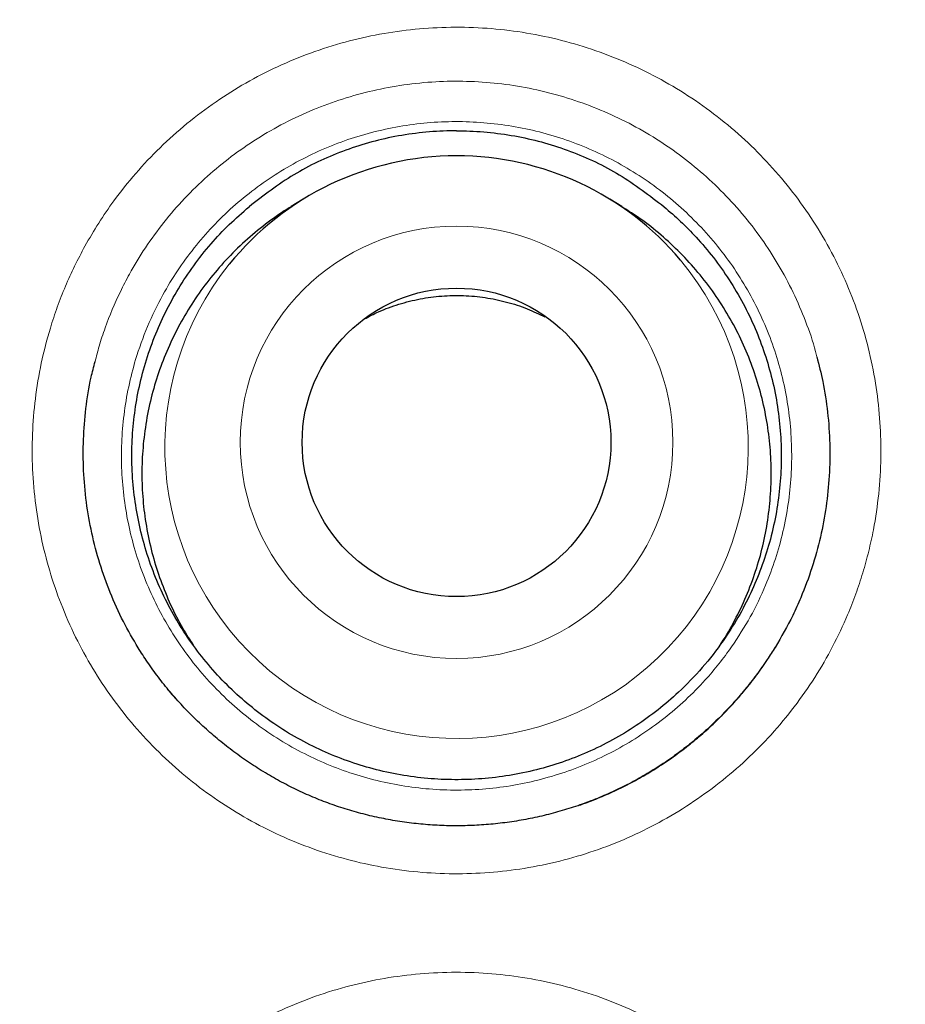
# Model space of a CAD drawing. Header units: millimetres. Extents: x 8 to 869, y 12 to 812.
# Tile 69 of 230: x 406.65 to 410.17, y 800.12 to 804.03. Entities that reach past the tile are written whole.
import ezdxf

# ---------------------------------------------------------------- set-up
doc = ezdxf.new("R2010")
doc.units = ezdxf.units.MM

msp = doc.modelspace()

# ---------------------------------------------------------------- linework, layer by layer
at = {"color": 7, "linetype": 'Continuous', "lineweight": 30}
for p, q in [((407.7774, 803.3183), (407.7299, 803.2891)), ((409.0426, 803.2891), (408.9951, 803.3183)), ((409.5939, 801.4522), (409.5996, 801.4604))]:
    msp.add_line(p, q, dxfattribs=at)
at = {"color": 252, "linetype": 'Continuous', "lineweight": 0}
for centre, radius in [((408.3863, 794.3141), 16.6978), ((408.3863, 794.3141), 15.9984), ((408.3862, 802.3531), 0.8585)]:
    msp.add_circle(centre, radius, dxfattribs=at)
at = {"color": 7, "linetype": 'Continuous', "lineweight": 30}
for centre, radius in [((408.3863, 794.3141), 16.1738), ((408.3862, 802.3528), 0.6126)]:
    msp.add_circle(centre, radius, dxfattribs=at)
for centre, start, end in [((408.386, 802.3315), 89.9876, 141.0529), ((408.3865, 802.3315), 39.999, 90.0141)]:
    msp.add_arc(centre, 1.1594, start, end, dxfattribs=at)
at = {"color": 252, "linetype": 'Continuous', "lineweight": 0}
msp.add_arc((408.3862, 802.3344), 1.1577, 141.1738, 39.8791, dxfattribs=at)
at = {"color": 7, "linetype": 'Continuous', "lineweight": 30}
for points, knots in [([(408.3863, 812.1662), (408.3667, 812.1663), (408.2616, 812.1669), (408.0712, 812.1642), (407.815, 812.158), (407.5588, 812.1478), (407.3023, 812.134), (407.0457, 812.1164), (406.7893, 812.0951), (406.5329, 812.07), (406.2767, 812.0413), (406.0205, 812.0088), (405.7644, 811.9725), (405.5085, 811.9325), (405.2532, 811.8889), (404.9986, 811.8415), (404.7448, 811.7905), (404.4917, 811.7359), (404.2394, 811.6776), (403.9879, 811.6156), (403.7372, 811.55), (403.4879, 811.4808), (403.2398, 811.4082), (402.9931, 811.332), (402.7473, 811.2523), (402.5029, 811.169), (402.2599, 811.0824), (402.0187, 810.9923), (401.7794, 810.8991), (401.5413, 810.8022), (401.3043, 810.7019), (401.0682, 810.5979), (400.8339, 810.4906), (400.6013, 810.3799), (400.3704, 810.266), (400.1413, 810.1488), (399.9138, 810.0282), (399.6881, 809.9042), (399.464, 809.777), (399.2415, 809.6463), (399.0207, 809.5123), (398.8015, 809.375), (398.5838, 809.2341), (398.3678, 809.0899), (398.1533, 808.9422), (397.9407, 808.7914), (397.7306, 808.6377), (397.5232, 808.4813), (397.3186, 808.3225), (397.1168, 808.161), (396.9175, 807.9968), (396.721, 807.83), (396.5271, 807.6606), (396.3357, 807.4885), (396.147, 807.3136), (395.9609, 807.1361), (395.7773, 806.9559), (395.5963, 806.773), (395.4179, 806.5874), (395.242, 806.3991), (395.0686, 806.2079), (394.8978, 806.0141), (394.7298, 805.8178), (394.5647, 805.6191), (394.4026, 805.4181), (394.2431, 805.2144), (394.0862, 805.0081), (393.9322, 804.7993), (393.7809, 804.5881), (393.6326, 804.3745), (393.4873, 804.1587), (393.3452, 803.9408), (393.2062, 803.721), (393.0704, 803.4994), (392.938, 803.276), (392.809, 803.051), (392.6835, 802.8246), (392.5614, 802.5967), (392.4429, 802.3676), (392.3279, 802.137), (392.2162, 801.9047), (392.1077, 801.6706), (392.0026, 801.4349), (391.901, 801.1979), (391.8029, 800.9597), (391.7085, 800.7205), (391.6177, 800.4804), (391.5303, 800.2387), (391.4462, 799.9954), (391.3655, 799.7502), (391.2882, 799.5038), (391.2145, 799.2562), (391.1443, 799.0074), (391.0776, 798.7572), (391.0144, 798.5057), (390.9548, 798.253), (390.8987, 797.9992), (390.8463, 797.7447), (390.7976, 797.4895), (390.7525, 797.2338), (390.7112, 796.9773), (390.6736, 796.7203), (390.6396, 796.4625), (390.6094, 796.2046), (390.5829, 795.9467), (390.5602, 795.6888), (390.5413, 795.4308), (390.526, 795.1727), (390.5145, 794.9145), (390.5067, 794.6566), (390.5027, 794.3988), (390.5024, 794.1412), (390.5058, 793.8833), (390.5129, 793.625), (390.5238, 793.3665), (390.5383, 793.1083), (390.5567, 792.8504), (390.5787, 792.5928), (390.6044, 792.3355), (390.6339, 792.0785), (390.6671, 791.8218), (390.7041, 791.5654), (390.7447, 791.3094), (390.7891, 791.0537), (390.8372, 790.7983), (390.889, 790.5433), (390.9446, 790.2886), (391.0039, 790.0344), (391.0668, 789.7811), (391.1332, 789.5292), (391.2031, 789.2789), (391.2764, 789.0301), (391.3531, 788.7828), (391.4333, 788.537), (391.5169, 788.2927), (391.604, 788.0497), (391.6946, 787.8082), (391.7886, 787.568), (391.8861, 787.3292), (391.9871, 787.0917), (392.0916, 786.8556), (392.1995, 786.6207), (392.311, 786.3871), (392.4261, 786.1548), (392.5445, 785.9239), (392.6664, 785.6946), (392.7916, 785.467), (392.9203, 785.2408), (393.0524, 785.0161), (393.1878, 784.7932), (393.3264, 784.5723), (393.4679, 784.3536), (393.6124, 784.1374), (393.7598, 783.9233), (393.9104, 783.7113), (394.064, 783.5014), (394.2205, 783.2939), (394.3799, 783.0886), (394.5423, 782.8857), (394.7075, 782.6851), (394.8758, 782.4868), (395.0467, 782.291), (395.2204, 782.0978), (395.3966, 781.9074), (395.5753, 781.7197), (395.7567, 781.5347), (395.9408, 781.3523), (396.1274, 781.1726), (396.3168, 780.9955), (396.5086, 780.8211), (396.7032, 780.6495), (396.9004, 780.4804), (397.1006, 780.3136), (397.3035, 780.1495), (397.5088, 779.9881), (397.7162, 779.83), (397.9108, 779.6855), (398.0373, 779.5952), (398.0931, 779.5553)], [0, 0, 0, 0, 0.001293, 0.006961, 0.01261, 0.018268, 0.023944, 0.029621, 0.035301, 0.040986, 0.046678, 0.052377, 0.058088, 0.06381, 0.069529, 0.075245, 0.080959, 0.086673, 0.092389, 0.098108, 0.103833, 0.109548, 0.115246, 0.120948, 0.126653, 0.132355, 0.13805, 0.143735, 0.149406, 0.155061, 0.160758, 0.166454, 0.172144, 0.177829, 0.183512, 0.189193, 0.194876, 0.200561, 0.206249, 0.211944, 0.217645, 0.223356, 0.229078, 0.234812, 0.240561, 0.246324, 0.252076, 0.257805, 0.263522, 0.269229, 0.274926, 0.280617, 0.286302, 0.291982, 0.297661, 0.303338, 0.309016, 0.314696, 0.32038, 0.326069, 0.331764, 0.337468, 0.343184, 0.348875, 0.354574, 0.360286, 0.366007, 0.371737, 0.377473, 0.383214, 0.388957, 0.394701, 0.400443, 0.406182, 0.411915, 0.41764, 0.423357, 0.429063, 0.434756, 0.440442, 0.446132, 0.451828, 0.457525, 0.46322, 0.468909, 0.474588, 0.480252, 0.485909, 0.491606, 0.497304, 0.503003, 0.508706, 0.514413, 0.520128, 0.525851, 0.531585, 0.537327, 0.543063, 0.548797, 0.554529, 0.560263, 0.565998, 0.571737, 0.577478, 0.583197, 0.588911, 0.594622, 0.600331, 0.606035, 0.611733, 0.617424, 0.623107, 0.628794, 0.634508, 0.640218, 0.645927, 0.651635, 0.657342, 0.663051, 0.668761, 0.674475, 0.680192, 0.685915, 0.691644, 0.69738, 0.703125, 0.70888, 0.714646, 0.720412, 0.726162, 0.731898, 0.737623, 0.743338, 0.749045, 0.754746, 0.760443, 0.766137, 0.77183, 0.777525, 0.783221, 0.788921, 0.794627, 0.80034, 0.806063, 0.811798, 0.817527, 0.823258, 0.829004, 0.834759, 0.840518, 0.846277, 0.85203, 0.857771, 0.8635, 0.869247, 0.874989, 0.880727, 0.886463, 0.892199, 0.897936, 0.903677, 0.909421, 0.915153, 0.920879, 0.926601, 0.93232, 0.938039, 0.943759, 0.949481, 0.955211, 0.960928, 0.966664, 0.972417, 0.978181, 0.983949, 0.98971, 0.995458, 1, 1, 1, 1]), ([(418.7011, 779.571), (418.7388, 779.5978), (418.8477, 779.6753), (419.0253, 779.8067), (419.2336, 779.9647), (419.4391, 780.1253), (419.6418, 780.2885), (419.8418, 780.4544), (420.0391, 780.6228), (420.2337, 780.7938), (420.4257, 780.9675), (420.6151, 781.1439), (420.8018, 781.3229), (420.986, 781.5046), (421.1676, 781.689), (421.3466, 781.8761), (421.5231, 782.066), (421.697, 782.2586), (421.8684, 782.454), (422.0371, 782.6519), (422.2029, 782.8523), (422.366, 783.0551), (422.5263, 783.2605), (422.6839, 783.4685), (422.8386, 783.6788), (422.9901, 783.8912), (423.1384, 784.1054), (423.2833, 784.3213), (423.425, 784.5391), (423.5636, 784.759), (423.6991, 784.9809), (423.8313, 785.2045), (423.9602, 785.4299), (424.0858, 785.6571), (424.2082, 785.8861), (424.3273, 786.1168), (424.4429, 786.3491), (424.5551, 786.5828), (424.6638, 786.8177), (424.7689, 787.054), (424.8706, 787.2917), (424.9688, 787.5307), (425.0635, 787.7711), (425.1547, 788.013), (425.2424, 788.256), (425.3266, 788.5004), (425.4075, 788.7465), (425.485, 788.9943), (425.5591, 789.2437), (425.6296, 789.4942), (425.6964, 789.7453), (425.7594, 789.9966), (425.8189, 790.249), (425.8749, 790.5027), (425.9274, 790.7579), (425.9762, 791.0135), (426.0212, 791.2693), (426.0625, 791.5253), (426.1, 791.7815), (426.1338, 792.038), (426.1638, 792.2947), (426.1901, 792.5517), (426.2127, 792.8091), (426.2316, 793.0667), (426.2467, 793.3248), (426.2582, 793.5831), (426.2659, 793.8419), (426.2698, 794.1012), (426.2701, 794.3601), (426.2666, 794.6183), (426.2593, 794.8761), (426.2483, 795.1341), (426.2336, 795.3926), (426.2152, 795.6513), (426.193, 795.9097), (426.1672, 796.1673), (426.1377, 796.4238), (426.1045, 796.68), (426.0676, 796.9361), (426.0269, 797.1921), (425.9826, 797.4475), (425.9346, 797.7021), (425.883, 797.9562), (425.8276, 798.2095), (425.7686, 798.4623), (425.7059, 798.7143), (425.6396, 798.9654), (425.5698, 799.2153), (425.4964, 799.4638), (425.4196, 799.7111), (425.3392, 799.957), (425.2552, 800.2017), (425.1678, 800.4452), (425.077, 800.6867), (424.983, 800.9263), (424.8856, 801.1641), (424.7846, 801.4011), (424.68, 801.637), (424.5719, 801.8716), (424.4604, 802.1045), (424.3459, 802.3354), (424.2281, 802.5642), (424.1068, 802.7921), (423.9818, 803.019), (423.8532, 803.2446), (423.7216, 803.468), (423.587, 803.6891), (423.4493, 803.9081), (423.3086, 804.1249), (423.1648, 804.3396), (423.0179, 804.5522), (422.8679, 804.7626), (422.7149, 804.971), (422.5587, 805.1772), (422.3994, 805.3814), (422.237, 805.5836), (422.0713, 805.7838), (421.9026, 805.9819), (421.7314, 806.177), (421.558, 806.369), (421.3824, 806.5578), (421.2041, 806.7441), (421.0231, 806.9278), (420.8396, 807.1087), (420.6535, 807.2869), (420.465, 807.4622), (420.2742, 807.6347), (420.0807, 807.8045), (419.8844, 807.9717), (419.6853, 808.1366), (419.4835, 808.2988), (419.2792, 808.4582), (419.0727, 808.6147), (418.8643, 808.7679), (418.654, 808.9179), (418.4411, 809.0652), (418.2256, 809.2098), (418.0078, 809.3514), (417.7885, 809.4896), (417.5676, 809.6244), (417.3452, 809.7557), (417.1212, 809.8837), (416.8955, 810.0082), (416.6682, 810.1294), (416.4393, 810.2473), (416.2087, 810.3618), (415.9764, 810.4729), (415.7424, 810.5807), (415.5067, 810.6852), (415.2692, 810.7864), (415.0299, 810.8844), (414.7897, 810.9786), (414.5486, 811.0691), (414.3064, 811.1561), (414.0624, 811.2398), (413.8168, 811.3201), (413.5698, 811.3969), (413.3219, 811.4701), (413.0736, 811.5396), (412.8245, 811.6054), (412.5744, 811.6676), (412.3229, 811.7264), (412.0702, 811.7816), (411.8169, 811.8332), (411.5628, 811.8811), (411.308, 811.9253), (411.0524, 811.9659), (410.796, 812.0028), (410.5391, 812.036), (410.2818, 812.0655), (410.0245, 812.0913), (409.7671, 812.1133), (409.5096, 812.1315), (409.252, 812.146), (408.9943, 812.1568), (408.7366, 812.1636), (408.5339, 812.1667), (408.4172, 812.1662), (408.3863, 812.1661)], [0, 0, 0, 0, 0.003067, 0.00886, 0.014634, 0.020394, 0.026143, 0.031881, 0.03761, 0.043334, 0.049052, 0.054767, 0.060481, 0.066195, 0.071911, 0.077631, 0.083355, 0.089087, 0.094827, 0.10058, 0.106318, 0.112064, 0.117822, 0.123589, 0.129357, 0.135122, 0.140878, 0.146619, 0.152352, 0.1581, 0.163842, 0.16958, 0.175314, 0.181048, 0.186782, 0.192519, 0.198255, 0.203979, 0.209697, 0.215409, 0.221118, 0.226825, 0.232532, 0.238241, 0.243954, 0.249652, 0.255375, 0.261114, 0.266863, 0.272613, 0.278356, 0.284083, 0.289785, 0.295538, 0.301299, 0.307047, 0.312784, 0.318511, 0.324231, 0.329944, 0.335653, 0.341359, 0.347065, 0.352771, 0.35848, 0.364192, 0.36991, 0.375636, 0.381372, 0.387069, 0.392751, 0.398458, 0.404181, 0.409913, 0.415644, 0.421365, 0.427066, 0.432755, 0.438484, 0.444211, 0.449935, 0.455659, 0.461384, 0.467112, 0.472845, 0.478584, 0.484323, 0.490054, 0.495777, 0.501495, 0.50721, 0.512924, 0.518638, 0.524354, 0.53002, 0.535694, 0.541386, 0.547089, 0.552798, 0.558503, 0.564198, 0.569874, 0.575558, 0.581304, 0.58704, 0.592766, 0.598485, 0.604198, 0.609907, 0.615614, 0.62132, 0.627028, 0.632738, 0.638452, 0.644172, 0.649901, 0.655638, 0.661388, 0.667147, 0.672839, 0.678533, 0.684229, 0.689926, 0.695621, 0.701312, 0.706998, 0.712678, 0.718358, 0.724055, 0.729766, 0.735488, 0.741214, 0.746939, 0.752655, 0.758356, 0.764057, 0.76981, 0.775549, 0.781274, 0.786989, 0.792694, 0.798393, 0.804085, 0.809774, 0.815461, 0.821147, 0.826835, 0.832526, 0.838221, 0.843922, 0.849631, 0.855353, 0.86102, 0.866701, 0.872401, 0.878113, 0.883829, 0.889541, 0.89524, 0.90092, 0.906608, 0.912323, 0.918035, 0.923745, 0.929456, 0.935168, 0.940883, 0.946604, 0.952332, 0.958053, 0.963765, 0.969471, 0.975172, 0.98087, 0.986567, 0.992266, 0.997951, 1, 1, 1, 1]), ([(424.8658, 794.3141), (424.8642, 794.4867), (424.8611, 794.8318), (424.8358, 795.349), (424.7954, 795.8652), (424.7385, 796.3799), (424.6655, 796.8925), (424.5765, 797.4026), (424.4744, 797.8955), (424.3609, 798.3711), (424.2375, 798.8294), (424.1009, 799.284), (423.9513, 799.7344), (423.7887, 800.1803), (423.6081, 800.6348), (423.4082, 801.0968), (423.1877, 801.5653), (422.9527, 802.0266), (422.7032, 802.4804), (422.4397, 802.926), (422.1622, 803.3632), (421.8793, 803.7796), (421.5923, 804.1756), (421.3029, 804.5517), (421.0028, 804.9194), (420.6922, 805.2783), (420.3714, 805.6281), (420.0306, 805.9788), (419.6691, 806.3291), (419.2861, 806.6776), (418.8924, 807.0139), (418.4883, 807.3376), (418.0743, 807.6485), (417.6506, 807.9462), (417.2299, 808.2226), (416.8133, 808.4786), (416.4019, 808.7154), (415.9839, 808.9403), (415.5596, 809.153), (415.1294, 809.3534), (414.6804, 809.547), (414.2123, 809.7323), (413.7251, 809.9077), (413.2327, 810.0677), (412.7355, 810.2121), (412.234, 810.3409), (411.7286, 810.4539), (411.2342, 810.5482), (410.7513, 810.6253), (410.2806, 810.6866), (409.8084, 810.7344), (409.335, 810.7685), (408.8608, 810.789), (408.3719, 810.7961), (407.8685, 810.7882), (407.3513, 810.7638), (406.8351, 810.7232), (406.3205, 810.6663), (405.8079, 810.5934), (405.2978, 810.5044), (404.8049, 810.4023), (404.3292, 810.2887), (403.8709, 810.1653), (403.4164, 810.0287), (402.9659, 809.8791), (402.52, 809.7166), (402.0656, 809.536), (401.6036, 809.336), (401.1351, 809.1156), (400.6737, 808.8805), (400.22, 808.6311), (399.7743, 808.3675), (399.3371, 808.0901), (398.9208, 807.8071), (398.5248, 807.5202), (398.1486, 807.2308), (397.781, 806.9306), (397.4221, 806.62), (397.0723, 806.2992), (396.7216, 805.9585), (396.3712, 805.5969), (396.0228, 805.214), (395.6865, 804.8203), (395.3628, 804.4162), (395.0519, 804.0021), (394.7541, 803.5785), (394.4778, 803.1577), (394.2217, 802.7411), (393.9849, 802.3298), (393.7601, 801.9118), (393.5474, 801.4875), (393.347, 801.0572), (393.1534, 800.6082), (392.9681, 800.1401), (392.7927, 799.653), (392.6327, 799.1605), (392.4882, 798.6633), (392.3594, 798.1618), (392.2465, 797.6565), (392.1522, 797.162), (392.075, 796.6791), (392.0137, 796.2085), (391.9659, 795.7363), (391.9318, 795.2629), (391.9113, 794.7887), (391.9043, 794.2997), (391.9122, 793.7964), (391.9366, 793.2792), (391.9772, 792.763), (392.034, 792.2483), (392.107, 791.7357), (392.196, 791.2256), (392.2981, 790.7327), (392.4116, 790.2571), (392.535, 789.7988), (392.6716, 789.3442), (392.8213, 788.8938), (392.9838, 788.4479), (393.1644, 787.9934), (393.3643, 787.5314), (393.5848, 787.0629), (393.8198, 786.6016), (394.0693, 786.1478), (394.3329, 785.7022), (394.6103, 785.265), (394.8933, 784.8486), (395.1802, 784.4526), (395.4696, 784.0765), (395.7697, 783.7088), (396.0803, 783.3499), (396.4011, 783.0001), (396.7419, 782.6494), (397.1034, 782.2991), (397.4864, 781.9506), (397.8801, 781.6143), (398.2842, 781.2906), (398.6983, 780.9797), (399.1219, 780.682), (399.5426, 780.4056), (399.9592, 780.1496), (400.3706, 779.9128), (400.7886, 779.6879), (401.2129, 779.4752), (401.6431, 779.2748), (402.0922, 779.0812), (402.5602, 778.8959), (403.0474, 778.7205), (403.5398, 778.5605), (404.037, 778.4161), (404.5386, 778.2873), (405.0439, 778.1743), (405.5384, 778.08), (406.0212, 778.0029), (406.4919, 777.9415), (406.9641, 777.8938), (407.4375, 777.8596), (407.9117, 777.8392), (408.4006, 777.8321), (408.904, 777.84), (409.4212, 777.8644), (409.9374, 777.905), (410.452, 777.9619), (410.9646, 778.0348), (411.4747, 778.1238), (411.9677, 778.2259), (412.4433, 778.3394), (412.9016, 778.4629), (413.3561, 778.5995), (413.8066, 778.7491), (414.2525, 778.9116), (414.7069, 779.0922), (415.1689, 779.2922), (415.6374, 779.5126), (416.0988, 779.7477), (416.5525, 779.9971), (416.9982, 780.2607), (417.4354, 780.5381), (417.8517, 780.8211), (418.2477, 781.108), (418.6239, 781.3974), (418.9916, 781.6976), (419.3504, 782.0082), (419.7002, 782.329), (420.0509, 782.6697), (420.4013, 783.0312), (420.7497, 783.4142), (421.086, 783.8079), (421.4098, 784.212), (421.7206, 784.6261), (422.0184, 785.0497), (422.2948, 785.4705), (422.5508, 785.8871), (422.7876, 786.2984), (423.0124, 786.7164), (423.2251, 787.1407), (423.4255, 787.571), (423.6191, 788.02), (423.8044, 788.4881), (423.9798, 788.9752), (424.1398, 789.4677), (424.2843, 789.9649), (424.4131, 790.4664), (424.526, 790.9717), (424.6203, 791.4662), (424.6975, 791.9491), (424.7588, 792.4197), (424.8066, 792.8919), (424.8405, 793.3653), (424.8618, 793.8395), (424.8644, 794.1559), (424.8658, 794.3141)], [0, 0, 0, 0, 0.005, 0.01, 0.015, 0.0199999, 0.0249999, 0.0299999, 0.0349999, 0.0395832, 0.0441666, 0.0487499, 0.0533333, 0.0579166, 0.0625, 0.0675, 0.0725, 0.0775, 0.0824999, 0.0874999, 0.0924999, 0.0974999, 0.1020832, 0.1066666, 0.1112499, 0.1158333, 0.1204166, 0.125, 0.13, 0.135, 0.14, 0.1449999, 0.1499999, 0.1549999, 0.1599999, 0.1645832, 0.1691666, 0.1737499, 0.1783333, 0.1829166, 0.1875, 0.1925, 0.1975, 0.2025, 0.2074999, 0.2124999, 0.2174999, 0.2224999, 0.2270832, 0.2316666, 0.2362499, 0.2408333, 0.2454166, 0.25, 0.255, 0.26, 0.265, 0.2699999, 0.2749999, 0.2799999, 0.2849999, 0.2895832, 0.2941666, 0.2987499, 0.3033333, 0.3079166, 0.3125, 0.3175, 0.3225, 0.3275, 0.3324999, 0.3374999, 0.3424999, 0.3474999, 0.3520832, 0.3566666, 0.3612499, 0.3658333, 0.3704166, 0.375, 0.38, 0.385, 0.39, 0.3949999, 0.3999999, 0.4049999, 0.4099999, 0.4145832, 0.4191666, 0.4237499, 0.4283333, 0.4329166, 0.4375, 0.4425, 0.4475, 0.4525, 0.4574999, 0.4624999, 0.4674999, 0.4724999, 0.4770832, 0.4816666, 0.4862499, 0.4908333, 0.4954166, 0.5, 0.505, 0.51, 0.515, 0.5199999, 0.5249999, 0.5299999, 0.5349999, 0.5395832, 0.5441666, 0.5487499, 0.5533333, 0.5579166, 0.5625, 0.5675, 0.5725, 0.5775, 0.5824999, 0.5874999, 0.5924999, 0.5974999, 0.6020832, 0.6066666, 0.6112499, 0.6158333, 0.6204166, 0.625, 0.63, 0.635, 0.64, 0.6449999, 0.6499999, 0.6549999, 0.6599999, 0.6645832, 0.6691666, 0.6737499, 0.6783333, 0.6829166, 0.6875, 0.6925, 0.6975, 0.7025, 0.7074999, 0.7124999, 0.7174999, 0.7224999, 0.7270832, 0.7316666, 0.7362499, 0.7408333, 0.7454166, 0.75, 0.755, 0.76, 0.765, 0.7699999, 0.7749999, 0.7799999, 0.7849999, 0.7895832, 0.7941666, 0.7987499, 0.8033333, 0.8079166, 0.8125, 0.8175, 0.8225, 0.8275, 0.8324999, 0.8374999, 0.8424999, 0.8474999, 0.8520832, 0.8566666, 0.8612499, 0.8658333, 0.8704166, 0.875, 0.88, 0.885, 0.89, 0.8949999, 0.8999999, 0.9049999, 0.9099999, 0.9145832, 0.9191666, 0.9237499, 0.9283333, 0.9329166, 0.9375, 0.9425, 0.9475, 0.9525, 0.9574999, 0.9624999, 0.9674999, 0.9724999, 0.9770832, 0.9816666, 0.9862499, 0.9908333, 0.9954166, 1, 1, 1, 1]), ([(408.3863, 803.5905), (408.3779, 803.5905), (408.296, 803.5896), (408.1421, 803.5736), (407.9324, 803.5144), (407.7352, 803.4215), (407.6204, 803.3331), (407.5626, 803.2886)], [0, 0, 0, 0, 0.027955, 0.274526, 0.515499, 0.755653, 1, 1, 1, 1]), ([(408.3863, 803.5905), (408.3946, 803.5905), (408.4765, 803.5896), (408.6304, 803.5736), (408.8401, 803.5144), (409.0373, 803.4215), (409.1521, 803.3331), (409.2099, 803.2886)], [0, 0, 0, 0, 0.027955, 0.274526, 0.515499, 0.755653, 1, 1, 1, 1]), ([(409.2099, 803.2886), (409.232, 803.2695), (409.2762, 803.2314), (409.3418, 803.1641), (409.4068, 803.0873), (409.4693, 802.9992), (409.5249, 802.9051), (409.5721, 802.8069), (409.6105, 802.7057), (409.6404, 802.602), (409.6616, 802.4948), (409.6735, 802.3865), (409.6763, 802.2783), (409.67, 802.1706), (409.6545, 802.0625), (409.6299, 801.9563), (409.5966, 801.8533), (409.555, 801.7537), (409.5045, 801.6568), (409.441, 801.5569), (409.3628, 801.4563), (409.2753, 801.3655), (409.1866, 801.2893), (409.0991, 801.226), (409.0054, 801.1695), (408.9075, 801.1213), (408.8066, 801.0818), (408.703, 801.0509), (408.5958, 801.0286), (408.4874, 801.0155), (408.3791, 801.0116), (408.2711, 801.0167), (408.1626, 801.031), (408.056, 801.0544), (407.9525, 801.0866), (407.8522, 801.127), (407.7546, 801.1764), (407.6617, 801.2337), (407.5747, 801.2982), (407.4935, 801.3695), (407.4178, 801.4484), (407.3492, 801.5332), (407.2885, 801.6228), (407.2355, 801.7169), (407.1902, 801.8163), (407.1536, 801.919), (407.126, 802.0236), (407.1072, 802.1299), (407.0974, 802.2387), (407.0969, 802.3477), (407.1056, 802.4555), (407.1231, 802.562), (407.1499, 802.6679), (407.1856, 802.7709), (407.2296, 802.8698), (407.2815, 802.9645), (407.3418, 803.0556), (407.4096, 803.1406), (407.4829, 803.2192), (407.536, 803.2654), (407.5626, 803.2886)], [0, 0, 0, 0, 0.013883, 0.027765, 0.044685, 0.061723, 0.079131, 0.096667, 0.113587, 0.130625, 0.148033, 0.165569, 0.182489, 0.199527, 0.216935, 0.234471, 0.251391, 0.268428, 0.285836, 0.303373, 0.32475, 0.346365, 0.363285, 0.380323, 0.397731, 0.415267, 0.432187, 0.449225, 0.466633, 0.484169, 0.501089, 0.518127, 0.535535, 0.553071, 0.569991, 0.587028, 0.604436, 0.621973, 0.638893, 0.65593, 0.673338, 0.690874, 0.707794, 0.724832, 0.74224, 0.759776, 0.776696, 0.793734, 0.811142, 0.828678, 0.845598, 0.862636, 0.880044, 0.89758, 0.9145, 0.931538, 0.948946, 0.966482, 0.983241, 1, 1, 1, 1]), ([(407.7303, 803.2885), (407.7247, 803.2853), (407.6888, 803.2648), (407.6269, 803.2195), (407.5452, 803.1523), (407.4702, 803.078), (407.4019, 802.998), (407.3408, 802.9131), (407.2864, 802.8223), (407.2402, 802.7275), (407.2022, 802.6294), (407.1727, 802.5291), (407.1516, 802.4255), (407.1393, 802.3207), (407.136, 802.2157), (407.1415, 802.1112), (407.1559, 802.0065), (407.1791, 801.9037), (407.2107, 801.8037), (407.2506, 801.707), (407.2946, 801.6196), (407.3289, 801.5667), (407.344, 801.5435)], [0, 0, 0, 0, 0.009719, 0.062056, 0.114955, 0.168626, 0.220599, 0.272936, 0.325836, 0.379507, 0.43148, 0.483816, 0.536716, 0.590387, 0.64236, 0.694697, 0.747597, 0.801267, 0.853053, 0.905198, 0.958477, 1, 1, 1, 1]), ([(409.4348, 801.5527), (409.4382, 801.5576), (409.4614, 801.591), (409.4976, 801.658), (409.5426, 801.7536), (409.5785, 801.8528), (409.6059, 801.9543), (409.6247, 802.0572), (409.6348, 802.1624), (409.6359, 802.2678), (409.6282, 802.3723), (409.6118, 802.4756), (409.5865, 802.5784), (409.5525, 802.6785), (409.5104, 802.7749), (409.4606, 802.8669), (409.4027, 802.9554), (409.3375, 803.0385), (409.2659, 803.1155), (409.1883, 803.1857), (409.1137, 803.244), (409.0629, 803.2754), (409.042, 803.2883)], [0, 0, 0, 0, 0.008949, 0.061578, 0.114773, 0.168744, 0.221007, 0.273636, 0.326831, 0.380801, 0.432876, 0.485312, 0.538889, 0.592859, 0.645123, 0.697751, 0.750947, 0.804917, 0.85718, 0.909809, 0.963004, 1, 1, 1, 1]), ([(408.0206, 802.843), (408.039, 802.8528), (408.0829, 802.8762), (408.1571, 802.9028), (408.2412, 802.9241), (408.3272, 802.9356), (408.4139, 802.9373), (408.5003, 802.9294), (408.5852, 802.9117), (408.6649, 802.8862), (408.714, 802.8625), (408.7371, 802.8513)], [0, 0, 0, 0, 0.0839685, 0.1999576, 0.3163167, 0.4323058, 0.548295, 0.664654, 0.7806432, 0.8966323, 1, 1, 1, 1]), ([(409.8163, 802.6924), (409.8247, 802.6598), (409.8434, 802.5873), (409.8604, 802.4715), (409.8693, 802.3463), (409.8671, 802.221), (409.8544, 802.0973), (409.8316, 801.9753), (409.7982, 801.8542), (409.7597, 801.7509), (409.7122, 801.6445), (409.675, 801.5804), (409.6507, 801.5386)], [0, 0, 0, 0, 0.084306, 0.187237, 0.292406, 0.398349, 0.50057, 0.603501, 0.70867, 0.814613, 0.879115, 1, 1, 1, 1]), ([(407.1225, 801.537), (407.1024, 801.5713), (407.061, 801.6421), (407.0108, 801.7544), (406.9688, 801.872), (406.9371, 801.992), (406.9154, 802.1157), (406.9045, 802.2401), (406.9039, 802.3645), (406.9141, 802.4881), (406.9299, 802.5916), (406.9463, 802.6529), (406.9519, 802.6736)], [0, 0, 0, 0, 0.1007615, 0.2082758, 0.3120132, 0.4176064, 0.5231995, 0.6307138, 0.7344512, 0.8389088, 0.9456381, 1, 1, 1, 1]), ([(409.6503, 801.5391), (409.6401, 801.5227), (409.6168, 801.4851), (409.5767, 801.4287), (409.5306, 801.3697), (409.4815, 801.3131), (409.4297, 801.259), (409.3754, 801.2076), (409.3186, 801.1591), (409.2596, 801.1136), (409.1985, 801.0712), (409.1356, 801.0322), (409.0711, 800.9965), (409.0047, 800.9641), (408.9367, 800.935), (408.8672, 800.9092), (408.7964, 800.8869), (408.7245, 800.8682), (408.6517, 800.8531), (408.5782, 800.8417), (408.5043, 800.8339), (408.4302, 800.8299), (408.356, 800.8296), (408.2816, 800.833), (408.2074, 800.8402), (408.1336, 800.851), (408.0605, 800.8654), (407.9886, 800.8834), (407.9183, 800.9049), (407.8497, 800.9298), (407.7824, 800.9582), (407.7161, 800.9901), (407.651, 801.0256), (407.5872, 801.0645), (407.5251, 801.1067), (407.465, 801.1521), (407.407, 801.2005), (407.3515, 801.2517), (407.2987, 801.3055), (407.2489, 801.3616), (407.2023, 801.4198), (407.1598, 801.4781), (407.1345, 801.5181), (407.1224, 801.5372)], [0, 0, 0, 0, 0.01917, 0.043866, 0.068608, 0.093375, 0.118138, 0.142871, 0.167553, 0.192168, 0.2167, 0.24114, 0.265503, 0.289778, 0.314267, 0.338751, 0.363242, 0.38775, 0.412283, 0.436848, 0.461429, 0.485875, 0.510331, 0.534893, 0.559518, 0.584161, 0.608759, 0.633267, 0.657587, 0.681527, 0.705588, 0.729883, 0.754385, 0.779062, 0.803877, 0.828788, 0.853751, 0.878715, 0.903622, 0.928429, 0.953093, 0.977581, 1, 1, 1, 1]), ([(408.8675, 800.91), (408.8713, 800.9112), (408.8985, 800.9198), (408.9475, 800.9392), (409.0147, 800.9683), (409.0806, 801.0012), (409.1453, 801.0376), (409.2083, 801.0773), (409.2694, 801.1202), (409.3282, 801.1661), (409.3846, 801.2147), (409.4382, 801.2661), (409.4892, 801.3199), (409.5373, 801.3764), (409.5722, 801.4206), (409.5901, 801.4466), (409.5939, 801.4522)], [0, 0, 0, 0, 0.013039, 0.092653, 0.17128, 0.251555, 0.332166, 0.413015, 0.493995, 0.574975, 0.655832, 0.736432, 0.81658, 0.897258, 0.977883, 1, 1, 1, 1]), ([(407.2359, 801.377), (407.2426, 801.3684), (407.2529, 801.3552), (407.2642, 801.3429), (407.268, 801.3386)], [0, 0, 0, 0, 0.654989, 1, 1, 1, 1])]:
    msp.add_open_spline(points, degree=3, knots=knots, dxfattribs=at)
at = {"color": 252, "linetype": 'Continuous', "lineweight": 0}
for points, knots in [([(408.3863, 811.9146), (408.2495, 811.9136), (407.9758, 811.9118), (407.5657, 811.8967), (407.127, 811.871), (406.6603, 811.8314), (406.1659, 811.7753), (405.6732, 811.7054), (405.1828, 811.6216), (404.7207, 811.5293), (404.2869, 811.4308), (403.8808, 811.3285), (403.4681, 811.2141), (403.0491, 811.0867), (402.6242, 810.9457), (402.2029, 810.7938), (401.7857, 810.6313), (401.3728, 810.4582), (400.9641, 810.2744), (400.5596, 810.0797), (400.1595, 809.8745), (399.7647, 809.6591), (399.3755, 809.4338), (398.9756, 809.1885), (398.5663, 808.9219), (398.1538, 808.6362), (397.7546, 808.3427), (397.3685, 808.0421), (396.9908, 807.7308), (396.6219, 807.4093), (396.266, 807.0813), (395.923, 806.7472), (395.5928, 806.4076), (395.2717, 806.0591), (394.9602, 805.7023), (394.6785, 805.3614), (394.4245, 805.0385), (394.1962, 804.7352), (393.9533, 804.3976), (393.6981, 804.0241), (393.4336, 803.6132), (393.1801, 803.1944), (392.9378, 802.768), (392.7071, 802.3343), (392.4884, 801.8944), (392.2822, 801.4485), (392.0885, 800.9969), (391.9075, 800.54), (391.7393, 800.0783), (391.5858, 799.6171), (391.4466, 799.1569), (391.3211, 798.6981), (391.2079, 798.2359), (391.1071, 797.771), (391.0246, 797.3346), (390.9577, 796.9275), (390.9041, 796.5502), (390.8529, 796.1254), (390.8081, 795.6528), (390.7743, 795.1324), (390.7558, 794.6112), (390.7528, 794.0985), (390.7645, 793.5945), (390.7899, 793.0997), (390.8294, 792.602), (390.8835, 792.1018), (390.9522, 791.5996), (391.032, 791.1186), (391.121, 790.6589), (391.2228, 790.196), (391.3431, 789.7117), (391.4844, 789.2071), (391.6405, 788.7069), (391.8084, 788.2198), (391.9873, 787.7459), (392.1762, 787.2853), (392.3796, 786.8267), (392.5977, 786.3706), (392.8305, 785.9175), (393.0669, 785.4882), (393.3049, 785.0822), (393.5553, 784.6786), (393.8298, 784.262), (394.13, 783.834), (394.4425, 783.4149), (394.7617, 783.0121), (395.0866, 782.6251), (395.4164, 782.2539), (395.759, 781.8893), (396.1146, 781.5319), (396.4829, 781.1822), (396.8467, 780.8561), (397.2044, 780.5524), (397.5747, 780.2537), (397.9737, 779.9493), (398.4028, 779.6416), (398.8407, 779.3465), (399.2871, 779.0645), (399.7165, 778.8104), (400.1274, 778.5822), (400.5183, 778.3775), (400.9142, 778.1826), (401.3148, 777.9977), (401.7372, 777.8153), (402.182, 777.6373), (402.6587, 777.4621), (403.15, 777.2976), (403.6557, 777.145), (404.1658, 777.0077), (404.6797, 776.8858), (405.1688, 776.7854), (405.6322, 776.7036), (406.0692, 776.6379), (406.5078, 776.5835), (406.9476, 776.5402), (407.4074, 776.5072), (407.8871, 776.4851), (408.2199, 776.4823), (408.3863, 776.4808)], [0, 0, 0, 0, 0.007395, 0.014791, 0.022186, 0.031146, 0.040111, 0.049077, 0.058042, 0.067002, 0.074546, 0.082092, 0.089636, 0.097697, 0.105764, 0.113833, 0.121902, 0.129968, 0.13803, 0.146129, 0.154232, 0.162336, 0.170439, 0.178538, 0.187691, 0.196844, 0.205657, 0.214474, 0.223294, 0.232112, 0.240924, 0.249455, 0.257991, 0.266528, 0.275064, 0.283595, 0.290433, 0.297272, 0.30411, 0.312915, 0.321722, 0.330527, 0.339377, 0.348229, 0.35708, 0.365929, 0.374783, 0.383639, 0.392494, 0.401343, 0.40991, 0.418482, 0.427056, 0.435627, 0.444195, 0.451062, 0.45793, 0.464797, 0.47419, 0.483587, 0.492984, 0.502377, 0.511302, 0.52023, 0.529156, 0.538288, 0.547422, 0.556554, 0.564644, 0.572734, 0.582172, 0.591614, 0.601056, 0.610494, 0.619464, 0.628434, 0.637404, 0.646581, 0.655761, 0.664938, 0.673068, 0.681199, 0.690614, 0.700034, 0.709454, 0.71887, 0.727816, 0.736764, 0.74571, 0.75486, 0.764012, 0.773162, 0.781267, 0.789372, 0.79888, 0.808394, 0.81791, 0.827424, 0.836932, 0.844879, 0.85283, 0.860781, 0.868732, 0.876679, 0.885651, 0.894624, 0.904135, 0.913652, 0.923172, 0.93269, 0.942201, 0.95016, 0.958123, 0.966088, 0.974051, 0.98201, 0.991005, 1, 1, 1, 1]), ([(408.3863, 776.4808), (408.5455, 776.4821), (408.8641, 776.4848), (409.3418, 776.5059), (409.8187, 776.5394), (410.2945, 776.5865), (410.7706, 776.6469), (411.2467, 776.721), (411.7226, 776.8086), (412.1961, 776.9095), (412.6664, 777.0233), (413.146, 777.1536), (413.634, 777.3013), (414.1065, 777.4598), (414.5513, 777.6228), (414.9688, 777.7881), (415.3819, 777.964), (415.807, 778.1579), (416.243, 778.3713), (416.6891, 778.6054), (417.1031, 778.8378), (417.4861, 779.066), (417.8392, 779.2876), (418.1872, 779.5174), (418.5581, 779.775), (418.9502, 780.0626), (419.3418, 780.3677), (419.7059, 780.6676), (420.0438, 780.9604), (420.3743, 781.2616), (420.7102, 781.5835), (421.05, 781.9272), (421.3923, 782.2936), (421.705, 782.6479), (421.99, 782.9879), (422.249, 783.312), (422.5005, 783.642), (422.7648, 784.006), (423.0395, 784.4058), (423.3081, 784.8221), (423.5526, 785.2246), (423.7748, 785.6117), (423.9872, 786.0043), (424.198, 786.4181), (424.4053, 786.8537), (424.6076, 787.3116), (424.7858, 787.7483), (424.9424, 788.1627), (425.0798, 788.5534), (425.208, 788.9472), (425.337, 789.3775), (425.4639, 789.8447), (425.5796, 790.3257), (425.6772, 790.7856), (425.7587, 791.2237), (425.8293, 791.6637), (425.8913, 792.1231), (425.943, 792.602), (425.9827, 793.1001), (426.0068, 793.5704), (426.0179, 794.0125), (426.0186, 794.4259), (426.0096, 794.8393), (425.9903, 795.2637), (425.9599, 795.699), (425.9175, 796.1448), (425.8619, 796.605), (425.7918, 797.0792), (425.7058, 797.567), (425.6062, 798.0522), (425.4932, 798.5344), (425.3724, 798.9921), (425.2459, 799.4254), (425.1154, 799.8349), (424.975, 800.241), (424.8248, 800.6436), (424.6627, 801.0474), (424.4883, 801.4521), (424.3014, 801.8573), (424.0973, 802.2717), (423.8749, 802.6944), (423.6331, 803.1247), (423.3793, 803.5481), (423.114, 803.9642), (422.8294, 804.3842), (422.5247, 804.8071), (422.1989, 805.2317), (421.8603, 805.6463), (421.52, 806.0383), (421.1794, 806.4083), (420.8398, 806.7572), (420.4898, 807.0972), (420.1296, 807.4282), (419.7595, 807.7497), (419.3921, 808.0514), (419.0287, 808.3341), (418.6703, 808.5987), (418.2925, 808.8632), (417.8948, 809.1263), (417.4764, 809.3866), (417.051, 809.6352), (416.6188, 809.8719), (416.168, 810.1027), (415.6981, 810.3261), (415.2087, 810.5407), (414.713, 810.7403), (414.2393, 810.9144), (413.789, 811.0658), (413.3633, 811.197), (412.9194, 811.3216), (412.457, 811.4383), (411.9761, 811.5455), (411.4923, 811.6393), (411.0062, 811.7196), (410.5044, 811.7882), (409.987, 811.8438), (409.4542, 811.8843), (408.9205, 811.9098), (408.5643, 811.913), (408.3863, 811.9146)], [0, 0, 0, 0, 0.0086093, 0.0172236, 0.0258398, 0.0344543, 0.0430638, 0.0517791, 0.0604994, 0.0692214, 0.0779419, 0.0866572, 0.096081, 0.1055047, 0.1135931, 0.1216842, 0.1297754, 0.1378638, 0.1469387, 0.1560154, 0.1650903, 0.1726016, 0.1801149, 0.1876281, 0.1951394, 0.2045262, 0.2139131, 0.2219679, 0.2300253, 0.2380827, 0.2461375, 0.2551708, 0.2642058, 0.2732391, 0.2807127, 0.2881882, 0.2956638, 0.3031374, 0.3125078, 0.3218781, 0.3299189, 0.3379621, 0.3460053, 0.354046, 0.3630634, 0.3720827, 0.3811001, 0.3885611, 0.3960242, 0.4034873, 0.4109484, 0.4203033, 0.4296583, 0.4376858, 0.4457158, 0.4537458, 0.4617733, 0.4707755, 0.4797795, 0.4887817, 0.49623, 0.5036803, 0.5111307, 0.518579, 0.5266466, 0.5347155, 0.5427831, 0.5517025, 0.5606271, 0.5695534, 0.5784779, 0.5873973, 0.5951368, 0.6028798, 0.6106238, 0.6183667, 0.6261062, 0.6341451, 0.6421853, 0.6502242, 0.6591122, 0.6680054, 0.6769003, 0.6857936, 0.6946817, 0.704322, 0.7139667, 0.7236114, 0.7332516, 0.742023, 0.750796, 0.7595674, 0.7684003, 0.7772349, 0.7860678, 0.7940939, 0.8021213, 0.8101475, 0.8190204, 0.8278985, 0.8367783, 0.8456563, 0.8545292, 0.8641535, 0.8737823, 0.883411, 0.8930353, 0.9010607, 0.9090875, 0.9171129, 0.9259857, 0.9348637, 0.9437433, 0.9526213, 0.9614941, 0.9711184, 0.9807471, 0.9903758, 1, 1, 1, 1]), ([(406.9114, 803.1324), (406.9292, 803.1632), (406.9648, 803.2248), (407.0315, 803.3217), (407.1118, 803.4226), (407.2087, 803.5252), (407.3152, 803.6206), (407.4292, 803.7062), (407.5495, 803.7818), (407.675, 803.8466), (407.8071, 803.9013), (407.9426, 803.9443), (408.0813, 803.9758), (408.2212, 803.9955), (408.364, 804.0035), (408.5061, 803.9994), (408.6474, 803.9833), (408.786, 803.9556), (408.9234, 803.916), (409.0561, 803.8651), (409.1841, 803.8033), (409.3057, 803.7314), (409.4222, 803.6486), (409.5306, 803.5568), (409.6308, 803.4561), (409.7217, 803.3481), (409.8042, 803.2315), (409.876, 803.109), (409.9372, 802.9809), (409.9872, 802.849), (410.0264, 802.7117), (410.0535, 802.5724), (410.0687, 802.4318), (410.0722, 802.2908), (410.0637, 802.1483), (410.0455, 802.0243), (410.0227, 801.9199), (409.9994, 801.8347), (409.9715, 801.7504), (409.933, 801.652), (409.8803, 801.5403), (409.8096, 801.4182), (409.7279, 801.301), (409.637, 801.1918), (409.5373, 801.0907), (409.4301, 800.9988), (409.3141, 800.9152), (409.1922, 800.8423), (409.0645, 800.7798), (408.9329, 800.7285), (408.7958, 800.6879), (408.6565, 800.6593), (408.5153, 800.6425), (408.3741, 800.6376), (408.2312, 800.6447), (408.0903, 800.6637), (407.9515, 800.6945), (407.8166, 800.7365), (407.6842, 800.7904), (407.5575, 800.8549), (407.4368, 800.9298), (407.3234, 801.014), (407.2163, 801.1086), (407.1181, 801.2113), (407.029, 801.3219), (406.95, 801.4388), (406.8803, 801.5634), (406.8217, 801.6928), (406.7745, 801.8261), (406.7386, 801.9625), (406.7141, 802.1032), (406.7017, 802.2451), (406.7014, 802.3865), (406.7128, 802.5271), (406.7363, 802.6679), (406.7674, 802.7892), (406.801, 802.8908), (406.8332, 802.973), (406.8696, 803.0539), (406.8975, 803.1062), (406.9114, 803.1324)], [0, 0, 0, 0, 0.010096, 0.020191, 0.033377, 0.046654, 0.060219, 0.073885, 0.08707, 0.100491, 0.113912, 0.127578, 0.140763, 0.154184, 0.167605, 0.181271, 0.194456, 0.207877, 0.221299, 0.234964, 0.248149, 0.261571, 0.274992, 0.288657, 0.301842, 0.315264, 0.328685, 0.34235, 0.355536, 0.368957, 0.382378, 0.396043, 0.409229, 0.422506, 0.436071, 0.449737, 0.458057, 0.466436, 0.474814, 0.483251, 0.496436, 0.509858, 0.523279, 0.536944, 0.55013, 0.563551, 0.576972, 0.590637, 0.603823, 0.617244, 0.630665, 0.644331, 0.657516, 0.670937, 0.684358, 0.698024, 0.711209, 0.72463, 0.738051, 0.751717, 0.764902, 0.778323, 0.791745, 0.80541, 0.818595, 0.832016, 0.845438, 0.859103, 0.872288, 0.885565, 0.899131, 0.912796, 0.925982, 0.939259, 0.952824, 0.96649, 0.974809, 0.983187, 0.991564, 1, 1, 1, 1]), ([(406.9519, 802.6736), (406.9568, 802.6939), (406.9677, 802.7393), (406.9996, 802.8327), (407.0394, 802.9287), (407.0941, 803.0343), (407.1504, 803.1273), (407.2235, 803.2277), (407.3056, 803.3228), (407.3951, 803.41), (407.4916, 803.4894), (407.5939, 803.5601), (407.703, 803.6226), (407.8163, 803.6754), (407.9337, 803.7184), (408.0536, 803.7513), (408.1773, 803.7743), (408.3018, 803.7866), (408.4269, 803.7884), (408.5509, 803.7799), (408.6752, 803.7607), (408.7968, 803.7312), (408.9154, 803.6916), (409.0296, 803.6425), (409.1406, 803.5834), (409.2455, 803.5154), (409.3443, 803.4388), (409.4357, 803.3548), (409.5208, 803.2623), (409.5973, 803.1635), (409.6651, 803.0586), (409.7237, 802.9491), (409.7726, 802.8335), (409.8034, 802.7475), (409.8147, 802.6993), (409.8163, 802.6924)], [0, 0, 0, 0, 0.016146, 0.036031, 0.076065, 0.096228, 0.12774, 0.159815, 0.191891, 0.22455, 0.256061, 0.288137, 0.320212, 0.352871, 0.384382, 0.416458, 0.448533, 0.481192, 0.512704, 0.544779, 0.576854, 0.609513, 0.641025, 0.6731, 0.705176, 0.737835, 0.769346, 0.801422, 0.833497, 0.866156, 0.897668, 0.929743, 0.961818, 0.994477, 1, 1, 1, 1]), ([(409.478, 801.541), (409.5035, 801.58), (409.5545, 801.6581), (409.6108, 801.7761), (409.6531, 801.8898), (409.6831, 801.9979), (409.704, 802.1081), (409.7156, 802.2195), (409.7175, 802.3315), (409.71, 802.4433), (409.6931, 802.5542), (409.6671, 802.6632), (409.6318, 802.7695), (409.5876, 802.8725), (409.5349, 802.9716), (409.4742, 803.0658), (409.4056, 803.1544), (409.3297, 803.2371), (409.2472, 803.3132), (409.1587, 803.3821), (409.0646, 803.443), (408.9655, 803.496), (408.8624, 803.5405), (408.7561, 803.5762), (408.647, 803.6026), (408.536, 803.6199), (408.424, 803.6278), (408.3118, 803.6264), (408.2001, 803.6153), (408.0896, 803.5949), (407.9812, 803.5654), (407.8758, 803.527), (407.7741, 803.4796), (407.6767, 803.4239), (407.5842, 803.3602), (407.4975, 803.2892), (407.4172, 803.2109), (407.3437, 803.1261), (407.2776, 803.0355), (407.2145, 802.9317), (407.1576, 802.8141), (407.1133, 802.6912), (407.0833, 802.5736), (407.0649, 802.463), (407.0557, 802.3513), (407.0559, 802.2393), (407.0658, 802.1277), (407.085, 802.0172), (407.1134, 801.9087), (407.1508, 801.8031), (407.1971, 801.7011), (407.2519, 801.6032), (407.3147, 801.5102), (407.385, 801.4229), (407.4625, 801.342), (407.5467, 801.2677), (407.6368, 801.2007), (407.7321, 801.1415), (407.8321, 801.0908), (407.9362, 801.0485), (408.0434, 801.015), (408.1529, 800.9907), (408.2641, 800.9758), (408.3763, 800.9703), (408.4886, 800.9741), (408.6, 800.9873), (408.7099, 801.0101), (408.8176, 801.042), (408.9223, 801.0827), (409.0231, 801.1319), (409.1192, 801.1897), (409.2103, 801.2554), (409.2956, 801.3283), (409.3678, 801.4016), (409.4286, 801.4727), (409.4615, 801.5182), (409.478, 801.541)], [0, 0, 0, 0, 0.016751, 0.033502, 0.046902, 0.060349, 0.073797, 0.087196, 0.100596, 0.114043, 0.127491, 0.14089, 0.15429, 0.167738, 0.181185, 0.194585, 0.207984, 0.221432, 0.234879, 0.248279, 0.261678, 0.275126, 0.288573, 0.301973, 0.315373, 0.32882, 0.342268, 0.355667, 0.369067, 0.382514, 0.395962, 0.409361, 0.422761, 0.436208, 0.449656, 0.463056, 0.476455, 0.489903, 0.50335, 0.51675, 0.533502, 0.550255, 0.563654, 0.577102, 0.590549, 0.603949, 0.617349, 0.630796, 0.644244, 0.657643, 0.671043, 0.68449, 0.697938, 0.711337, 0.724737, 0.738184, 0.751632, 0.765032, 0.778431, 0.791879, 0.805326, 0.818726, 0.832125, 0.845573, 0.85902, 0.87242, 0.885819, 0.899267, 0.912714, 0.926114, 0.939514, 0.952961, 0.966409, 0.979808, 0.989904, 1, 1, 1, 1]), ([(406.8957, 799.3487), (406.9129, 799.3799), (406.9472, 799.4423), (407.012, 799.5406), (407.0903, 799.6431), (407.1851, 799.7478), (407.2897, 799.8454), (407.402, 799.9334), (407.5208, 800.0114), (407.645, 800.0787), (407.776, 800.1361), (407.9106, 800.1819), (408.0486, 800.2162), (408.1881, 800.2386), (408.3307, 800.2494), (408.4729, 800.2481), (408.6145, 800.2348), (408.7536, 800.2098), (408.8917, 800.1729), (409.0254, 800.1245), (409.1546, 800.0651), (409.2776, 799.9956), (409.3957, 799.915), (409.5059, 799.8252), (409.6081, 799.7264), (409.7011, 799.6201), (409.7859, 799.5049), (409.8601, 799.3837), (409.9239, 799.2567), (409.9764, 799.1256), (410.0183, 798.9889), (410.0482, 798.85), (410.0662, 798.7095), (410.0725, 798.5684), (410.0667, 798.4256), (410.051, 798.3011), (410.0303, 798.1961), (410.0087, 798.1103), (409.9824, 798.0255), (409.9459, 797.9262), (409.8954, 797.8133), (409.8271, 797.6896), (409.7478, 797.5707), (409.6591, 797.4596), (409.5614, 797.3564), (409.456, 797.2623), (409.3417, 797.1763), (409.2212, 797.1008), (409.0948, 797.0358), (408.9642, 796.9818), (408.8279, 796.9385), (408.6893, 796.9071), (408.5484, 796.8876), (408.4073, 796.8799), (408.2644, 796.8841), (408.1231, 796.9004), (407.9837, 796.9285), (407.848, 796.9679), (407.7145, 797.0192), (407.5866, 797.0813), (407.4644, 797.1539), (407.3494, 797.236), (407.2404, 797.3285), (407.1403, 797.4294), (407.0491, 797.5384), (406.9677, 797.6539), (406.8955, 797.7773), (406.8345, 797.9056), (406.7846, 798.0382), (406.7461, 798.1741), (406.7187, 798.3144), (406.7036, 798.4562), (406.7004, 798.5977), (406.709, 798.7387), (406.7297, 798.8802), (406.7585, 799.0023), (406.7901, 799.1046), (406.8207, 799.1875), (406.8555, 799.2693), (406.8823, 799.3222), (406.8957, 799.3487)], [0, 0, 0, 0, 0.010094, 0.020188, 0.0333734, 0.0466502, 0.0602159, 0.0738812, 0.0870666, 0.1004878, 0.113909, 0.1275744, 0.1407597, 0.1541809, 0.1676021, 0.1812675, 0.1944528, 0.2078741, 0.2212953, 0.2349607, 0.248146, 0.2615672, 0.2749884, 0.2886538, 0.3018391, 0.3152603, 0.3286815, 0.3423469, 0.3555323, 0.3689535, 0.3823747, 0.3960401, 0.4092254, 0.4225023, 0.4360679, 0.4497333, 0.4580539, 0.4664324, 0.4748108, 0.4832478, 0.4964331, 0.5098543, 0.5232755, 0.5369409, 0.5501262, 0.5635475, 0.5769687, 0.590634, 0.6038194, 0.6172406, 0.6306618, 0.6443272, 0.6575125, 0.6709337, 0.6843549, 0.6980203, 0.7112057, 0.7246269, 0.7380481, 0.7517135, 0.7648988, 0.77832, 0.7917412, 0.8054066, 0.8185919, 0.8320131, 0.8454343, 0.8590997, 0.8722851, 0.8855619, 0.8991276, 0.9127929, 0.9259783, 0.9392552, 0.9528208, 0.9664862, 0.9748067, 0.9831849, 0.9915632, 1, 1, 1, 1])]:
    msp.add_open_spline(points, degree=3, knots=knots, dxfattribs=at)

doc.saveas('drawing.dxf')
